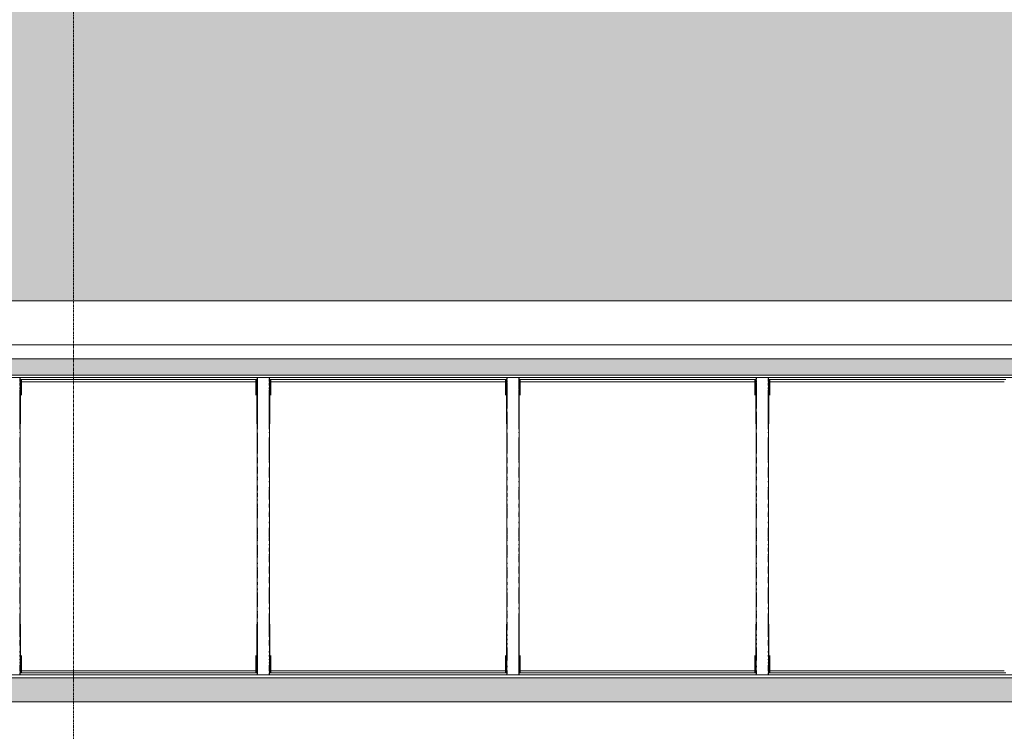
# Model space of a CAD drawing. Header units: millimetres. Extents: x -61176 to 31560, y -11428 to 53287.
# Tile 120 of 124: x -7495 to -2645, y 36209 to 39716. Entities that reach past the tile are written whole.
import ezdxf

# ---------------------------------------------------------------- set-up
doc = ezdxf.new("R2010")
doc.units = ezdxf.units.MM
doc.linetypes.add('Ligne de quadrillage', pattern=[22.225, 12.7, -3.175, 3.175, -3.175])
for name, color, linetype, lineweight in [('A-FLOR', 192, 'Continuous', 9), ('A-FLOR-PATT', 8, 'Continuous', 9), ('A-GENM', 13, 'Continuous', 9), ('A-GLAZ', 151, 'Continuous', 9), ('A-WALL', 113, 'Continuous', 9), ('S-GRID', 1, 'Continuous', 9)]:
    doc.layers.add(name, color=color, linetype=linetype, lineweight=lineweight)

# ---------------------------------------------------------------- blocks, each defined once
blk = doc.blocks.new('Skydome Long - type 1-1325392-Niveau 1')
at = {"layer": 'A-GLAZ'}
for p, q in [((-1862.5, 37964.2), (-11954.5, 37964.2)), ((-11942.3, 37952.6), (-1874.7, 37952.6)), ((-7551, 37952.1), (-7494.6, 37952.1)), ((-7494.2, 37933.6), (-7494.2, 37947.5)), ((-7494.2, 37942.2), (-6323.5, 37942.2)), ((-7492.8, 37938.1), (-7494.2, 37938.6)), ((-7494.2, 37934), (-7492.6, 37934)), ((-7494.2, 37920.9), (-7494.2, 37926.8)), ((-7494.1, 37933.7), (-7494.1, 37947.7)), ((-7494.1, 37921.5), (-7494.1, 37926.3)), ((-7492.8, 37943.8), (-7492.8, 37941.2)), ((-7492.8, 37941.2), (-7491.1, 37941.2)), ((-7492.8, 37893.7), (-7492.8, 37941.2)), ((-7492.6, 37950.4), (-7492.7, 37945.3)), ((-7492.6, 36489.2), (-7492.6, 37950.4)), ((-7491.1, 37941.2), (-7486.2, 37937.8)), ((-7491.1, 37723.6), (-7491.1, 37941.2)), ((-7486.2, 37865), (-7486.2, 37937.8)), ((-6330.8, 37931.4), (-7486.2, 37931.4)), ((-6330.8, 37937.8), (-6325.9, 37941.2)), ((-6330.8, 37937.8), (-6330.8, 37865)), ((-6325.9, 37941.2), (-6324.2, 37941.2)), ((-6325.9, 37723.6), (-6325.9, 37941.2)), ((-6324.3, 37945.3), (-6324.4, 37950.4)), ((-6324.4, 36489.2), (-6324.4, 37950.4)), ((-6324.4, 37934), (-6322.8, 37934)), ((-6324.2, 37941.2), (-6324.2, 37943.8)), ((-6324.2, 37723.6), (-6324.2, 37941.2)), ((-6322.8, 37931.4), (-6324.2, 37931.4)), ((-6322.9, 37944.4), (-6322.9, 37950.4)), ((-6322.9, 37931.4), (-6322.9, 37938.6)), ((-6322.9, 37799.7), (-6322.9, 37927.5)), ((-6322.8, 37943.9), (-6322.8, 37948.6)), ((-6322.8, 37930.5), (-6322.8, 37938.5)), ((-6322.8, 37799.6), (-6322.8, 37927.5)), ((-6322.4, 37952.1), (-6266, 37952.1)), ((-6265.6, 37933.6), (-6265.6, 37947.5)), ((-6265.6, 37942.2), (-5094.9, 37942.2)), ((-6264.2, 37938.1), (-6265.6, 37938.6)), ((-6265.6, 37934), (-6264.1, 37934)), ((-6265.6, 37920.9), (-6265.6, 37926.8)), ((-6265.5, 37933.7), (-6265.5, 37947.7)), ((-6265.5, 37921.5), (-6265.5, 37926.3)), ((-6264.2, 37943.8), (-6264.3, 37941.2)), ((-6264.3, 37941.2), (-6262.5, 37941.2)), ((-6264.3, 37893.7), (-6264.3, 37941.2)), ((-6264, 37950.4), (-6264.1, 37945.3)), ((-6264, 36489.2), (-6264, 37950.4)), ((-6262.5, 37941.2), (-6257.6, 37937.8)), ((-6262.5, 37723.6), (-6262.5, 37941.2)), ((-6257.6, 37865), (-6257.6, 37937.8)), ((-5102.3, 37931.4), (-6257.6, 37931.4)), ((-5102.3, 37937.8), (-5097.4, 37941.2)), ((-5102.3, 37937.8), (-5102.3, 37865)), ((-5097.4, 37941.2), (-5095.6, 37941.2)), ((-5097.4, 37723.6), (-5097.4, 37941.2)), ((-5095.7, 37945.3), (-5095.9, 37950.4)), ((-5095.9, 36489.2), (-5095.9, 37950.4)), ((-5095.8, 37934), (-5094.2, 37934)), ((-5095.6, 37941.2), (-5095.7, 37943.8)), ((-5095.6, 37723.6), (-5095.6, 37941.2)), ((-5094.2, 37931.4), (-5095.6, 37931.4)), ((-5094.3, 37944.4), (-5094.3, 37950.4)), ((-5094.3, 37931.4), (-5094.3, 37938.6)), ((-5094.3, 37799.7), (-5094.3, 37927.5)), ((-5094.2, 37943.9), (-5094.2, 37948.6)), ((-5094.2, 37930.5), (-5094.2, 37938.5)), ((-5094.2, 37799.6), (-5094.2, 37927.5)), ((-5093.8, 37952.1), (-5037.4, 37952.1)), ((-5037.1, 37933.6), (-5037.1, 37947.5)), ((-5037.1, 37942.2), (-3866.4, 37942.2)), ((-5035.6, 37938.1), (-5037.1, 37938.6)), ((-5037.1, 37934), (-5035.5, 37934)), ((-5037.1, 37920.9), (-5037.1, 37926.8)), ((-5036.9, 37933.7), (-5036.9, 37947.7)), ((-5036.9, 37921.5), (-5036.9, 37926.3)), ((-5035.6, 37943.8), (-5035.7, 37941.2)), ((-5035.7, 37941.2), (-5033.9, 37941.2)), ((-5035.7, 37893.7), (-5035.7, 37941.2)), ((-5035.4, 37950.4), (-5035.6, 37945.3)), ((-5035.4, 36489.2), (-5035.4, 37950.4)), ((-5033.9, 37941.2), (-5029, 37937.8)), ((-5033.9, 37723.6), (-5033.9, 37941.2)), ((-5029, 37865), (-5029, 37937.8)), ((-3873.7, 37931.4), (-5029, 37931.4)), ((-3873.7, 37937.8), (-3868.8, 37941.2)), ((-3873.7, 37937.8), (-3873.7, 37865)), ((-3868.8, 37941.2), (-3867, 37941.2)), ((-3868.8, 37723.6), (-3868.8, 37941.2)), ((-3867.1, 37945.3), (-3867.3, 37950.4)), ((-3867.3, 36489.2), (-3867.3, 37950.4)), ((-3867.2, 37934), (-3865.7, 37934)), ((-3867, 37941.2), (-3867.1, 37943.8)), ((-3867, 37723.6), (-3867, 37941.2)), ((-3865.7, 37931.4), (-3867, 37931.4)), ((-3865.8, 37944.4), (-3865.8, 37950.4)), ((-3865.8, 37931.4), (-3865.8, 37938.6)), ((-3865.8, 37799.7), (-3865.8, 37927.5)), ((-3865.7, 37943.9), (-3865.7, 37948.6)), ((-3865.7, 37930.5), (-3865.7, 37938.5)), ((-3865.7, 37799.6), (-3865.7, 37927.5)), ((-3865.3, 37952.1), (-3808.9, 37952.1)), ((-3808.5, 37933.6), (-3808.5, 37947.5)), ((-3808.5, 37942.2), (-2637.8, 37942.2)), ((-3807, 37938.1), (-3808.5, 37938.6)), ((-3808.5, 37934), (-3806.9, 37934)), ((-3808.5, 37920.9), (-3808.5, 37926.8)), ((-3808.4, 37933.7), (-3808.4, 37947.7)), ((-3808.4, 37921.5), (-3808.4, 37926.3)), ((-3807, 37943.8), (-3807.1, 37941.2)), ((-3807.1, 37941.2), (-3805.3, 37941.2)), ((-3807.1, 37893.7), (-3807.1, 37941.2)), ((-3806.8, 37950.4), (-3807, 37945.3)), ((-3806.8, 36489.2), (-3806.8, 37950.4)), ((-3805.3, 37941.2), (-3800.5, 37937.8)), ((-3805.3, 37723.6), (-3805.3, 37941.2)), ((-3800.5, 37865), (-3800.5, 37937.8)), ((-2645.6, 37931.4), (-3800.5, 37931.4)), ((-7494.2, 37913.3), (-7494.2, 37919.2)), ((-7494.2, 37895.4), (-7494.2, 37902.4)), ((-7494.2, 37698.5), (-7494.2, 37889.7)), ((-7494.1, 37913.1), (-7494.1, 37919.2)), ((-7494.1, 37895.5), (-7494.1, 37902.7)), ((-7494.1, 37699.7), (-7494.1, 37890)), ((-7492.8, 37723.6), (-7492.8, 37887.2)), ((-6265.6, 37913.3), (-6265.6, 37919.2)), ((-6265.6, 37895.4), (-6265.6, 37902.4)), ((-6265.6, 37698.5), (-6265.6, 37889.7)), ((-6265.5, 37913.1), (-6265.5, 37919.2)), ((-6265.5, 37895.5), (-6265.5, 37902.7)), ((-6265.5, 37699.7), (-6265.5, 37890)), ((-6264.3, 37723.6), (-6264.3, 37887.2)), ((-5037.1, 37913.3), (-5037.1, 37919.2)), ((-5037.1, 37895.4), (-5037.1, 37902.4)), ((-5037.1, 37698.5), (-5037.1, 37889.7)), ((-5036.9, 37913.1), (-5036.9, 37919.2)), ((-5036.9, 37895.5), (-5036.9, 37902.7)), ((-5036.9, 37699.7), (-5036.9, 37890)), ((-5035.7, 37723.6), (-5035.7, 37887.2)), ((-3808.5, 37913.3), (-3808.5, 37919.2)), ((-3808.5, 37895.4), (-3808.5, 37902.4)), ((-3808.5, 37698.5), (-3808.5, 37889.7)), ((-3808.4, 37913.1), (-3808.4, 37919.2)), ((-3808.4, 37895.5), (-3808.4, 37902.7)), ((-3808.4, 37699.7), (-3808.4, 37890)), ((-3807.1, 37723.6), (-3807.1, 37887.2)), ((-6322.9, 37699.7), (-6322.9, 37783.8)), ((-6322.8, 37698.5), (-6322.8, 37783.9)), ((-5094.3, 37699.7), (-5094.3, 37783.8)), ((-5094.2, 37698.5), (-5094.2, 37783.9)), ((-3865.8, 37699.7), (-3865.8, 37783.8)), ((-3865.7, 37698.5), (-3865.7, 37783.9)), ((-7494.2, 37679.4), (-7494.2, 37683.6)), ((-7494.1, 37679.9), (-7494.1, 37683.7)), ((-6322.9, 37578.5), (-6322.9, 37678.5)), ((-6322.8, 37578.5), (-6322.8, 37679.6)), ((-6265.6, 37679.4), (-6265.6, 37683.6)), ((-6265.5, 37679.9), (-6265.5, 37683.7)), ((-5094.3, 37578.5), (-5094.3, 37678.5)), ((-5094.2, 37578.5), (-5094.2, 37679.6)), ((-5037.1, 37679.4), (-5037.1, 37683.6)), ((-5036.9, 37679.9), (-5036.9, 37683.7)), ((-3865.8, 37578.5), (-3865.8, 37678.5)), ((-3865.7, 37578.5), (-3865.7, 37679.6)), ((-3808.5, 37679.4), (-3808.5, 37683.6)), ((-3808.4, 37679.9), (-3808.4, 37683.7)), ((-7494.2, 37543.4), (-7494.2, 37656.9)), ((-7494.1, 37543.9), (-7494.1, 37655.9)), ((-6265.6, 37543.4), (-6265.6, 37656.9)), ((-6265.5, 37543.9), (-6265.5, 37655.9)), ((-5037.1, 37543.4), (-5037.1, 37656.9)), ((-5036.9, 37543.9), (-5036.9, 37655.9)), ((-3808.5, 37543.4), (-3808.5, 37656.9)), ((-3808.4, 37543.9), (-3808.4, 37655.9)), ((-7494.2, 37533.9), (-7494.2, 37540.3)), ((-7494.1, 37535.2), (-7494.1, 37539.8)), ((-6322.9, 37529.8), (-6322.9, 37558.6)), ((-6322.8, 37529.7), (-6322.8, 37559)), ((-6265.6, 37533.9), (-6265.6, 37540.3)), ((-6265.5, 37535.2), (-6265.5, 37539.8)), ((-5094.3, 37529.8), (-5094.3, 37558.6)), ((-5094.2, 37529.7), (-5094.2, 37559)), ((-5037.1, 37533.9), (-5037.1, 37540.3)), ((-5036.9, 37535.2), (-5036.9, 37539.8)), ((-3865.8, 37529.8), (-3865.8, 37558.6)), ((-3865.7, 37529.7), (-3865.7, 37559)), ((-3808.5, 37533.9), (-3808.5, 37540.3)), ((-3808.4, 37535.2), (-3808.4, 37539.8)), ((-7494.2, 37459.1), (-7494.2, 37509.8)), ((-7494.1, 37460.4), (-7494.1, 37509.5)), ((-6322.9, 37479.9), (-6322.9, 37511.8)), ((-6322.8, 37479.9), (-6322.8, 37513)), ((-6265.6, 37459.1), (-6265.6, 37509.8)), ((-6265.5, 37460.4), (-6265.5, 37509.5)), ((-5094.3, 37479.9), (-5094.3, 37511.8)), ((-5094.2, 37479.9), (-5094.2, 37513)), ((-5037.1, 37459.1), (-5037.1, 37509.8)), ((-5036.9, 37460.4), (-5036.9, 37509.5)), ((-3865.8, 37479.9), (-3865.8, 37511.8)), ((-3865.7, 37479.9), (-3865.7, 37513)), ((-3808.5, 37459.1), (-3808.5, 37509.8)), ((-3808.4, 37460.4), (-3808.4, 37509.5)), ((-7494.2, 37437), (-7494.2, 37441.8)), ((-7494.1, 37437.5), (-7494.1, 37441.9)), ((-6322.9, 37456.6), (-6322.9, 37461.3)), ((-6322.9, 37447.5), (-6322.9, 37452.2)), ((-6322.8, 37456.1), (-6322.8, 37462.6)), ((-6322.8, 37446.9), (-6322.8, 37452.7)), ((-6265.6, 37437), (-6265.6, 37441.8)), ((-6265.5, 37437.5), (-6265.5, 37441.9)), ((-5094.3, 37456.6), (-5094.3, 37461.3)), ((-5094.3, 37447.5), (-5094.3, 37452.2)), ((-5094.2, 37456.1), (-5094.2, 37462.6)), ((-5094.2, 37446.9), (-5094.2, 37452.7)), ((-5037.1, 37437), (-5037.1, 37441.8)), ((-5036.9, 37437.5), (-5036.9, 37441.9)), ((-3865.8, 37456.6), (-3865.8, 37461.3)), ((-3865.8, 37447.5), (-3865.8, 37452.2)), ((-3865.7, 37456.1), (-3865.7, 37462.6)), ((-3865.7, 37446.9), (-3865.7, 37452.7)), ((-3808.5, 37437), (-3808.5, 37441.8)), ((-3808.4, 37437.5), (-3808.4, 37441.9)), ((-7494.2, 37404.9), (-7494.2, 37411.5)), ((-7494.2, 37351.1), (-7494.2, 37401.5)), ((-7494.1, 37405.4), (-7494.1, 37410.2)), ((-7494.1, 37351.1), (-7494.1, 37401)), ((-6322.9, 37396.4), (-6322.9, 37420.6)), ((-6322.8, 37395), (-6322.8, 37420.7)), ((-6265.6, 37404.9), (-6265.6, 37411.5)), ((-6265.6, 37351.1), (-6265.6, 37401.5)), ((-6265.5, 37405.4), (-6265.5, 37410.2)), ((-6265.5, 37351.1), (-6265.5, 37401)), ((-5094.3, 37396.4), (-5094.3, 37420.6)), ((-5094.2, 37395), (-5094.2, 37420.7)), ((-5037.1, 37404.9), (-5037.1, 37411.5)), ((-5037.1, 37351.1), (-5037.1, 37401.5)), ((-5036.9, 37405.4), (-5036.9, 37410.2)), ((-5036.9, 37351.1), (-5036.9, 37401)), ((-3865.8, 37396.4), (-3865.8, 37420.6)), ((-3865.7, 37395), (-3865.7, 37420.7)), ((-3808.5, 37404.9), (-3808.5, 37411.5)), ((-3808.5, 37351.1), (-3808.5, 37401.5)), ((-3808.4, 37405.4), (-3808.4, 37410.2)), ((-3808.4, 37351.1), (-3808.4, 37401)), ((-6322.9, 37364.2), (-6322.9, 37381.8)), ((-6322.9, 37346.8), (-6322.9, 37351.2)), ((-6322.8, 37364.2), (-6322.8, 37382.3)), ((-6322.8, 37346.3), (-6322.8, 37351.2)), ((-5094.3, 37364.2), (-5094.3, 37381.8)), ((-5094.3, 37346.8), (-5094.3, 37351.2)), ((-5094.2, 37364.2), (-5094.2, 37382.3)), ((-5094.2, 37346.3), (-5094.2, 37351.2)), ((-3865.8, 37364.2), (-3865.8, 37381.8)), ((-3865.8, 37346.8), (-3865.8, 37351.2)), ((-3865.7, 37364.2), (-3865.7, 37382.3)), ((-3865.7, 37346.3), (-3865.7, 37351.2)), ((-7494.2, 37311.8), (-7494.2, 37329.9)), ((-7494.2, 37287.3), (-7494.2, 37290.7)), ((-7494.1, 37311.8), (-7494.1, 37329.4)), ((-6322.9, 37314), (-6322.9, 37329.5)), ((-6322.9, 37259), (-6322.9, 37309.6)), ((-6322.8, 37313.5), (-6322.8, 37329.9)), ((-6322.8, 37259), (-6322.8, 37310.1)), ((-6265.6, 37311.8), (-6265.6, 37329.9)), ((-6265.6, 37287.3), (-6265.6, 37290.7)), ((-6265.5, 37311.8), (-6265.5, 37329.4)), ((-5094.3, 37314), (-5094.3, 37329.5)), ((-5094.3, 37259), (-5094.3, 37309.6)), ((-5094.2, 37313.5), (-5094.2, 37329.9)), ((-5094.2, 37259), (-5094.2, 37310.1)), ((-5037.1, 37311.8), (-5037.1, 37329.9)), ((-5037.1, 37287.3), (-5037.1, 37290.7)), ((-5036.9, 37311.8), (-5036.9, 37329.4)), ((-3865.8, 37314), (-3865.8, 37329.5)), ((-3865.8, 37259), (-3865.8, 37309.6)), ((-3865.7, 37313.5), (-3865.7, 37329.9)), ((-3865.7, 37259), (-3865.7, 37310.1)), ((-3808.5, 37311.8), (-3808.5, 37329.9)), ((-3808.5, 37287.3), (-3808.5, 37290.7)), ((-3808.4, 37311.8), (-3808.4, 37329.4)), ((-7494.2, 37265.5), (-7494.2, 37283.8)), ((-7494.1, 37287.8), (-7494.1, 37290.3)), ((-7494.1, 37265.5), (-7494.1, 37283.3)), ((-6265.6, 37265.5), (-6265.6, 37283.8)), ((-6265.5, 37287.8), (-6265.5, 37290.3)), ((-6265.5, 37265.5), (-6265.5, 37283.3)), ((-5037.1, 37265.5), (-5037.1, 37283.8)), ((-5036.9, 37287.8), (-5036.9, 37290.3)), ((-5036.9, 37265.5), (-5036.9, 37283.3)), ((-3808.5, 37265.5), (-3808.5, 37283.8)), ((-3808.4, 37287.8), (-3808.4, 37290.3)), ((-3808.4, 37265.5), (-3808.4, 37283.3)), ((-7494.2, 37234.2), (-7494.2, 37240.7)), ((-7494.2, 37167.8), (-7494.2, 37212.5)), ((-7494.1, 37234.7), (-7494.1, 37238.9)), ((-7494.1, 37168.3), (-7494.1, 37212.5)), ((-6322.9, 37181.6), (-6322.9, 37212.5)), ((-6322.8, 37181.1), (-6322.8, 37212.5)), ((-6265.6, 37234.2), (-6265.6, 37240.7)), ((-6265.6, 37167.8), (-6265.6, 37212.5)), ((-6265.5, 37234.7), (-6265.5, 37238.9)), ((-6265.5, 37168.3), (-6265.5, 37212.5)), ((-5094.3, 37181.6), (-5094.3, 37212.5)), ((-5094.2, 37181.1), (-5094.2, 37212.5)), ((-5037.1, 37234.2), (-5037.1, 37240.7)), ((-5037.1, 37167.8), (-5037.1, 37212.5)), ((-5036.9, 37234.7), (-5036.9, 37238.9)), ((-5036.9, 37168.3), (-5036.9, 37212.5)), ((-3865.8, 37181.6), (-3865.8, 37212.5)), ((-3865.7, 37181.1), (-3865.7, 37212.5)), ((-3808.5, 37234.2), (-3808.5, 37240.7)), ((-3808.5, 37167.8), (-3808.5, 37212.5)), ((-3808.4, 37234.7), (-3808.4, 37238.9)), ((-3808.4, 37168.3), (-3808.4, 37212.5)), ((-7494.2, 37147.8), (-7494.2, 37164.4)), ((-7494.1, 37148.2), (-7494.1, 37163.9)), ((-6322.9, 37155), (-6322.9, 37177.2)), ((-6322.9, 37148.3), (-6322.9, 37150.6)), ((-6322.8, 37154.5), (-6322.8, 37177.7)), ((-6322.8, 37147.8), (-6322.8, 37151.1)), ((-6265.6, 37147.8), (-6265.6, 37164.4)), ((-6265.5, 37148.2), (-6265.5, 37163.9)), ((-5094.3, 37155), (-5094.3, 37177.2)), ((-5094.3, 37148.3), (-5094.3, 37150.6)), ((-5094.2, 37154.5), (-5094.2, 37177.7)), ((-5094.2, 37147.8), (-5094.2, 37151.1)), ((-5037.1, 37147.8), (-5037.1, 37164.4)), ((-5036.9, 37148.2), (-5036.9, 37163.9)), ((-3865.8, 37155), (-3865.8, 37177.2)), ((-3865.8, 37148.3), (-3865.8, 37150.6)), ((-3865.7, 37154.5), (-3865.7, 37177.7)), ((-3865.7, 37147.8), (-3865.7, 37151.1)), ((-3808.5, 37147.8), (-3808.5, 37164.4)), ((-3808.4, 37148.2), (-3808.4, 37163.9)), ((-7494.2, 37126.2), (-7494.2, 37131.2)), ((-7494.2, 37094.7), (-7494.2, 37113)), ((-7494.1, 37126.2), (-7494.1, 37130.7)), ((-7494.1, 37095.2), (-7494.1, 37113)), ((-6322.9, 37075.7), (-6322.9, 37126.3)), ((-6322.8, 37075.2), (-6322.8, 37126.3)), ((-6265.6, 37126.2), (-6265.6, 37131.2)), ((-6265.6, 37094.7), (-6265.6, 37113)), ((-6265.5, 37126.2), (-6265.5, 37130.7)), ((-6265.5, 37095.2), (-6265.5, 37113)), ((-5094.3, 37075.7), (-5094.3, 37126.3)), ((-5094.2, 37075.2), (-5094.2, 37126.3)), ((-5037.1, 37126.2), (-5037.1, 37131.2)), ((-5037.1, 37094.7), (-5037.1, 37113)), ((-5036.9, 37126.2), (-5036.9, 37130.7)), ((-5036.9, 37095.2), (-5036.9, 37113)), ((-3865.8, 37075.7), (-3865.8, 37126.3)), ((-3865.7, 37075.2), (-3865.7, 37126.3)), ((-3808.5, 37126.2), (-3808.5, 37131.2)), ((-3808.5, 37094.7), (-3808.5, 37113)), ((-3808.4, 37126.2), (-3808.4, 37130.7)), ((-3808.4, 37095.2), (-3808.4, 37113)), ((-7494.2, 37075.1), (-7494.2, 37081.7)), ((-7494.2, 37042.2), (-7494.2, 37071.7)), ((-7494.1, 37075.5), (-7494.1, 37080.4)), ((-7494.1, 37042.6), (-7494.1, 37071.2)), ((-6322.9, 37066.3), (-6322.9, 37071.2)), ((-6322.8, 37064.9), (-6322.8, 37071.7)), ((-6265.6, 37075.1), (-6265.6, 37081.7)), ((-6265.6, 37042.2), (-6265.6, 37071.7)), ((-6265.5, 37075.5), (-6265.5, 37080.4)), ((-6265.5, 37042.6), (-6265.5, 37071.2)), ((-5094.3, 37066.3), (-5094.3, 37071.2)), ((-5094.2, 37064.9), (-5094.2, 37071.7)), ((-5037.1, 37075.1), (-5037.1, 37081.7)), ((-5037.1, 37042.2), (-5037.1, 37071.7)), ((-5036.9, 37075.5), (-5036.9, 37080.4)), ((-5036.9, 37042.6), (-5036.9, 37071.2)), ((-3865.8, 37066.3), (-3865.8, 37071.2)), ((-3865.7, 37064.9), (-3865.7, 37071.7)), ((-3808.5, 37075.1), (-3808.5, 37081.7)), ((-3808.5, 37042.2), (-3808.5, 37071.7)), ((-3808.4, 37075.5), (-3808.4, 37080.4)), ((-3808.4, 37042.6), (-3808.4, 37071.2)), ((-7494.2, 36986.5), (-7494.2, 37020.9)), ((-7494.1, 36987.8), (-7494.1, 37020.9)), ((-6322.9, 37034.2), (-6322.9, 37038.4)), ((-6322.9, 37010.1), (-6322.9, 37014.9)), ((-6322.9, 36964.4), (-6322.9, 37005.7)), ((-6322.8, 37033.9), (-6322.8, 37038.9)), ((-6322.8, 37009.6), (-6322.8, 37016.2)), ((-6322.8, 36964), (-6322.8, 37006.1)), ((-6265.6, 36986.5), (-6265.6, 37020.9)), ((-6265.5, 36987.8), (-6265.5, 37020.9)), ((-5094.3, 37034.2), (-5094.3, 37038.4)), ((-5094.3, 37010.1), (-5094.3, 37014.9)), ((-5094.3, 36964.4), (-5094.3, 37005.7)), ((-5094.2, 37033.9), (-5094.2, 37038.9)), ((-5094.2, 37009.6), (-5094.2, 37016.2)), ((-5094.2, 36964), (-5094.2, 37006.1)), ((-5037.1, 36986.5), (-5037.1, 37020.9)), ((-5036.9, 36987.8), (-5036.9, 37020.9)), ((-3865.8, 37034.2), (-3865.8, 37038.4)), ((-3865.8, 37010.1), (-3865.8, 37014.9)), ((-3865.8, 36964.4), (-3865.8, 37005.7)), ((-3865.7, 37033.9), (-3865.7, 37038.9)), ((-3865.7, 37009.6), (-3865.7, 37016.2)), ((-3865.7, 36964), (-3865.7, 37006.1)), ((-3808.5, 36986.5), (-3808.5, 37020.9)), ((-3808.4, 36987.8), (-3808.4, 37020.9)), ((-7494.2, 36938.4), (-7494.2, 36969)), ((-7494.1, 36938.8), (-7494.1, 36968.9)), ((-6265.6, 36938.4), (-6265.6, 36969)), ((-6265.5, 36938.8), (-6265.5, 36968.9)), ((-5037.1, 36938.4), (-5037.1, 36969)), ((-5036.9, 36938.8), (-5036.9, 36968.9)), ((-3808.5, 36938.4), (-3808.5, 36969)), ((-3808.4, 36938.8), (-3808.4, 36968.9)), ((-7494.2, 36838.2), (-7494.2, 36918)), ((-7494.1, 36838.5), (-7494.1, 36918)), ((-6322.9, 36930.4), (-6322.9, 36943.4)), ((-6322.9, 36905.1), (-6322.9, 36912)), ((-6322.8, 36930.5), (-6322.8, 36943.4)), ((-6322.8, 36905.2), (-6322.8, 36913.3)), ((-6265.6, 36838.2), (-6265.6, 36918)), ((-6265.5, 36838.5), (-6265.5, 36918)), ((-5094.3, 36930.4), (-5094.3, 36943.4)), ((-5094.3, 36905.1), (-5094.3, 36912)), ((-5094.2, 36930.5), (-5094.2, 36943.4)), ((-5094.2, 36905.2), (-5094.2, 36913.3)), ((-5037.1, 36838.2), (-5037.1, 36918)), ((-5036.9, 36838.5), (-5036.9, 36918)), ((-3865.8, 36930.4), (-3865.8, 36943.4)), ((-3865.8, 36905.1), (-3865.8, 36912)), ((-3865.7, 36930.5), (-3865.7, 36943.4)), ((-3865.7, 36905.2), (-3865.7, 36913.3)), ((-3808.5, 36838.2), (-3808.5, 36918)), ((-3808.4, 36838.5), (-3808.4, 36918)), ((-6322.9, 36824), (-6322.9, 36892.6)), ((-6322.8, 36822.8), (-6322.8, 36892.6)), ((-5094.3, 36824), (-5094.3, 36892.6)), ((-5094.2, 36822.8), (-5094.2, 36892.6)), ((-3865.8, 36824), (-3865.8, 36892.6)), ((-3865.7, 36822.8), (-3865.7, 36892.6)), ((-7494.2, 36810.8), (-7494.2, 36818.6)), ((-7494.1, 36812), (-7494.1, 36818.6)), ((-6265.6, 36810.8), (-6265.6, 36818.6)), ((-6265.5, 36812), (-6265.5, 36818.6)), ((-5037.1, 36810.8), (-5037.1, 36818.6)), ((-5036.9, 36812), (-5036.9, 36818.6)), ((-3808.5, 36810.8), (-3808.5, 36818.6)), ((-3808.4, 36812), (-3808.4, 36818.6)), ((-7494.2, 36674.6), (-7494.2, 36790)), ((-7494.1, 36674.8), (-7494.1, 36788.7)), ((-6322.9, 36794.4), (-6322.9, 36801)), ((-6322.9, 36766.3), (-6322.9, 36789.1)), ((-6322.8, 36794.4), (-6322.8, 36801.5)), ((-6322.8, 36766), (-6322.8, 36790.3)), ((-6265.6, 36674.6), (-6265.6, 36790)), ((-6265.5, 36674.8), (-6265.5, 36788.7)), ((-5094.3, 36794.4), (-5094.3, 36801)), ((-5094.3, 36766.3), (-5094.3, 36789.1)), ((-5094.2, 36794.4), (-5094.2, 36802.2)), ((-5094.2, 36766), (-5094.2, 36790.3)), ((-5037.1, 36674.6), (-5037.1, 36790)), ((-5036.9, 36674.8), (-5036.9, 36788.7)), ((-3865.8, 36794.4), (-3865.8, 36801)), ((-3865.8, 36766.3), (-3865.8, 36789.1)), ((-3865.7, 36794.4), (-3865.7, 36802.2)), ((-3865.7, 36766), (-3865.7, 36790.3)), ((-3808.5, 36674.6), (-3808.5, 36790)), ((-3808.4, 36674.8), (-3808.4, 36788.7)), ((-7492.8, 36497.7), (-7492.8, 36737.8)), ((-7491.1, 36497.7), (-7491.1, 36737.8)), ((-6325.9, 36497.7), (-6325.9, 36737.8)), ((-6324.2, 36497.7), (-6324.2, 36737.8)), ((-6322.9, 36708.5), (-6322.9, 36747.3)), ((-6322.8, 36708.2), (-6322.8, 36747.3)), ((-6264.3, 36497.7), (-6264.3, 36737.8)), ((-6262.5, 36497.7), (-6262.5, 36737.8)), ((-5097.4, 36497.7), (-5097.4, 36737.8)), ((-5095.6, 36497.7), (-5095.6, 36737.8)), ((-5094.3, 36708.5), (-5094.3, 36747.3)), ((-5094.2, 36708.2), (-5094.2, 36747.3)), ((-5035.7, 36497.7), (-5035.7, 36737.8)), ((-5033.9, 36497.7), (-5033.9, 36737.8)), ((-3868.8, 36497.7), (-3868.8, 36737.8)), ((-3867, 36497.7), (-3867, 36737.8)), ((-3865.8, 36708.5), (-3865.8, 36747.3)), ((-3865.7, 36708.2), (-3865.7, 36747.3)), ((-3807.1, 36497.7), (-3807.1, 36737.8)), ((-3805.3, 36497.7), (-3805.3, 36737.8)), ((-6322.9, 36679), (-6322.9, 36685.6)), ((-6322.9, 36657.5), (-6322.9, 36663.6)), ((-6322.8, 36679.1), (-6322.8, 36686.7)), ((-6322.8, 36657.5), (-6322.8, 36664.6)), ((-5094.3, 36679), (-5094.3, 36685.6)), ((-5094.3, 36657.5), (-5094.3, 36663.6)), ((-5094.2, 36679.1), (-5094.2, 36686.7)), ((-5094.2, 36657.5), (-5094.2, 36664.6)), ((-3865.8, 36679), (-3865.8, 36685.6)), ((-3865.8, 36657.5), (-3865.8, 36663.6)), ((-3865.7, 36679.1), (-3865.7, 36686.7)), ((-3865.7, 36657.5), (-3865.7, 36664.6)), ((-7494.2, 36631.7), (-7494.2, 36657.5)), ((-7494.1, 36633), (-7494.1, 36657.5)), ((-6322.9, 36636.2), (-6322.9, 36642.5)), ((-6322.9, 36558.7), (-6322.9, 36620.9)), ((-6322.8, 36636.1), (-6322.8, 36643.5)), ((-6322.8, 36558.9), (-6322.8, 36621.9)), ((-6265.6, 36631.7), (-6265.6, 36657.5)), ((-6265.5, 36633), (-6265.5, 36657.5)), ((-5094.3, 36636.2), (-5094.3, 36642.5)), ((-5094.3, 36558.7), (-5094.3, 36620.9)), ((-5094.2, 36636.1), (-5094.2, 36643.5)), ((-5094.2, 36558.9), (-5094.2, 36621.9)), ((-5037.1, 36631.7), (-5037.1, 36657.5)), ((-5036.9, 36633), (-5036.9, 36657.5)), ((-3865.8, 36636.2), (-3865.8, 36642.5)), ((-3865.8, 36558.7), (-3865.8, 36620.9)), ((-3865.7, 36636.1), (-3865.7, 36643.5)), ((-3865.7, 36558.9), (-3865.7, 36621.9)), ((-3808.5, 36631.7), (-3808.5, 36657.5)), ((-3808.4, 36633), (-3808.4, 36657.5)), ((-7494.2, 36597.7), (-7494.2, 36604.7)), ((-7494.2, 36577.8), (-7494.2, 36584.6)), ((-7494.2, 36561), (-7494.2, 36565.2)), ((-7494.1, 36598.5), (-7494.1, 36604.6)), ((-7494.1, 36578.6), (-7494.1, 36584.5)), ((-7494.1, 36561.7), (-7494.1, 36565.1)), ((-7486.2, 36500.9), (-7486.2, 36583.1)), ((-6330.8, 36583.1), (-6330.8, 36500.9)), ((-6265.6, 36597.7), (-6265.6, 36604.7)), ((-6265.6, 36577.8), (-6265.6, 36584.6)), ((-6265.6, 36561), (-6265.6, 36565.2)), ((-6265.5, 36598.5), (-6265.5, 36604.6)), ((-6265.5, 36578.6), (-6265.5, 36584.5)), ((-6265.5, 36561.7), (-6265.5, 36565.1)), ((-6257.6, 36500.9), (-6257.6, 36583.1)), ((-5102.3, 36583.1), (-5102.3, 36500.9)), ((-5037.1, 36597.7), (-5037.1, 36604.7)), ((-5037.1, 36577.8), (-5037.1, 36584.6)), ((-5037.1, 36561), (-5037.1, 36565.2)), ((-5036.9, 36598.5), (-5036.9, 36604.6)), ((-5036.9, 36578.6), (-5036.9, 36584.5)), ((-5036.9, 36561.7), (-5036.9, 36565.1)), ((-5029, 36500.9), (-5029, 36583.1)), ((-3873.7, 36583.1), (-3873.7, 36500.9)), ((-3808.5, 36597.7), (-3808.5, 36604.7)), ((-3808.5, 36577.8), (-3808.5, 36584.6)), ((-3808.5, 36561), (-3808.5, 36565.2)), ((-3808.4, 36598.5), (-3808.4, 36604.6)), ((-3808.4, 36578.6), (-3808.4, 36584.5)), ((-3808.4, 36561.7), (-3808.4, 36565.1)), ((-3800.5, 36500.9), (-3800.5, 36583.1)), ((-7494.2, 36544.7), (-7494.2, 36547.1)), ((-7494.2, 36505.8), (-7494.2, 36534.8)), ((-7494.1, 36544.5), (-7494.1, 36547.6)), ((-7494.1, 36506.3), (-7494.1, 36533.9)), ((-6322.9, 36525.2), (-6322.9, 36532.1)), ((-6322.8, 36525.2), (-6322.8, 36531.9)), ((-6265.6, 36544.7), (-6265.6, 36547.1)), ((-6265.6, 36505.8), (-6265.6, 36534.8)), ((-6265.5, 36544.5), (-6265.5, 36547.6)), ((-6265.5, 36506.3), (-6265.5, 36533.9)), ((-5094.3, 36525.2), (-5094.3, 36532.1)), ((-5094.2, 36525.2), (-5094.2, 36531.9)), ((-5037.1, 36544.7), (-5037.1, 36547.1)), ((-5037.1, 36505.8), (-5037.1, 36534.8)), ((-5036.9, 36544.5), (-5036.9, 36547.6)), ((-5036.9, 36506.3), (-5036.9, 36533.9)), ((-3865.8, 36525.2), (-3865.8, 36532.1)), ((-3865.7, 36525.2), (-3865.7, 36531.9)), ((-3808.5, 36544.7), (-3808.5, 36547.1)), ((-3808.5, 36505.8), (-3808.5, 36534.8)), ((-3808.4, 36544.5), (-3808.4, 36547.6)), ((-3808.4, 36506.3), (-3808.4, 36533.9)), ((-11954.5, 36472.8), (-1862.5, 36472.8)), ((-1874.7, 36487), (-11942.3, 36487)), ((-7494.2, 36490.9), (-7494.2, 36496.9)), ((-7494.1, 36489.2), (-7494.1, 36496.5)), ((-6322.8, 36497.1), (-7493.6, 36497.1)), ((-7491.1, 36497.7), (-7492.8, 36497.7)), ((-7492.8, 36497.7), (-7492.8, 36495.6)), ((-7492.7, 36493.9), (-7492.6, 36489.2)), ((-7486.2, 36500.9), (-7491.1, 36497.7)), ((-7486.2, 36507.6), (-6330.8, 36507.6)), ((-7486.2, 36507.4), (-6330.8, 36507.4)), ((-6325.9, 36497.7), (-6330.8, 36500.9)), ((-6324.2, 36497.7), (-6325.9, 36497.7)), ((-6324.4, 36489.2), (-6324.3, 36493.9)), ((-6322.8, 36504.3), (-6324.3, 36504.3)), ((-6324.2, 36507.6), (-6322.8, 36507.6)), ((-6324.2, 36500.5), (-6322.8, 36500.1)), ((-6324.2, 36495.6), (-6324.2, 36497.7)), ((-6322.9, 36492.7), (-6322.9, 36508.7)), ((-6322.8, 36492.8), (-6322.8, 36508.8)), ((-6266, 36487.6), (-6322.4, 36487.6)), ((-6265.6, 36490.9), (-6265.6, 36496.9)), ((-6265.5, 36489.2), (-6265.5, 36496.5)), ((-5094.2, 36497.1), (-6265, 36497.1)), ((-6262.5, 36497.7), (-6264.3, 36497.7)), ((-6264.3, 36497.7), (-6264.2, 36495.6)), ((-6264.1, 36493.9), (-6264, 36489.2)), ((-6257.6, 36500.9), (-6262.5, 36497.7)), ((-6257.6, 36507.6), (-5102.3, 36507.6)), ((-6257.6, 36507.4), (-5102.3, 36507.4)), ((-5097.4, 36497.7), (-5102.3, 36500.9)), ((-5095.6, 36497.7), (-5097.4, 36497.7)), ((-5095.9, 36489.2), (-5095.7, 36493.9)), ((-5094.2, 36504.3), (-5095.8, 36504.3)), ((-5095.7, 36500.5), (-5094.2, 36500.1)), ((-5095.7, 36495.6), (-5095.6, 36497.7)), ((-5095.6, 36507.6), (-5094.2, 36507.6)), ((-5094.3, 36492.7), (-5094.3, 36508.7)), ((-5094.2, 36492.8), (-5094.2, 36508.8)), ((-5037.4, 36487.6), (-5093.8, 36487.6)), ((-5037.1, 36490.9), (-5037.1, 36496.9)), ((-5036.9, 36489.2), (-5036.9, 36496.5)), ((-3865.7, 36497.1), (-5036.5, 36497.1)), ((-5033.9, 36497.7), (-5035.7, 36497.7)), ((-5035.7, 36497.7), (-5035.6, 36495.6)), ((-5035.6, 36493.9), (-5035.4, 36489.2)), ((-5029, 36500.9), (-5033.9, 36497.7)), ((-5029, 36507.6), (-3873.7, 36507.6)), ((-5029, 36507.4), (-3873.7, 36507.4)), ((-3868.8, 36497.7), (-3873.7, 36500.9)), ((-3867, 36497.7), (-3868.8, 36497.7)), ((-3867.3, 36489.2), (-3867.1, 36493.9)), ((-3865.7, 36504.3), (-3867.2, 36504.3)), ((-3867.1, 36500.5), (-3865.7, 36500.1)), ((-3867.1, 36495.6), (-3867, 36497.7)), ((-3867, 36507.6), (-3865.7, 36507.6)), ((-3865.8, 36492.7), (-3865.8, 36508.7)), ((-3865.7, 36492.8), (-3865.7, 36508.8)), ((-3808.9, 36487.6), (-3865.3, 36487.6)), ((-3808.5, 36490.9), (-3808.5, 36496.9)), ((-3808.4, 36489.2), (-3808.4, 36496.5)), ((-2637.1, 36497.1), (-3807.9, 36497.1)), ((-3805.3, 36497.7), (-3807.1, 36497.7)), ((-3807.1, 36497.7), (-3807.1, 36495.6)), ((-3807, 36493.9), (-3806.8, 36489.2)), ((-3800.5, 36500.9), (-3805.3, 36497.7)), ((-3800.5, 36507.6), (-2645.6, 36507.6)), ((-3800.5, 36507.4), (-2645.6, 36507.4))]:
    blk.add_line(p, q, dxfattribs=at)
for centre, major_axis, ratio, start_param, end_param in [((-7494.6, 37950.4), (2.03, 0), 0.830366, 0.001759, 1.570796), ((-7494.6, 37950.4), (0.508, 0), 0.830366, 1.338917, 1.570796), ((-6322.4, 37950.4), (-2.03, 0), 0.830366, 4.712389, 6.281426), ((-6322.4, 37950.4), (0.508, 0), 0.830366, 1.570796, 3.193953), ((-6266, 37950.4), (2.03, 0), 0.830366, 0.001759, 1.570796), ((-6266, 37950.4), (0.508, 0), 0.830366, 1.338917, 1.570796), ((-5093.8, 37950.4), (2.03, 0), 0.830366, 1.570796, 3.139834), ((-5093.8, 37950.4), (0.508, 0), 0.830366, 1.570796, 3.193953), ((-5037.4, 37950.4), (2.03, 0), 0.830366, 0.001759, 1.570796), ((-5037.4, 37950.4), (0.508, 0), 0.830366, 1.338917, 1.570796), ((-3865.3, 37950.4), (-2.03, 0), 0.830366, 4.712389, 6.281426), ((-3865.3, 37950.4), (0.508, 0), 0.830366, 1.570796, 3.193953), ((-3808.9, 37950.4), (2.03, 0), 0.830366, 0.001759, 1.570796), ((-3808.9, 37950.4), (0.508, 0), 0.830366, 1.338917, 1.570796), ((-7494.6, 36489.2), (2.03, 0), 0.767571, 4.712389, 6.281426), ((-7494.6, 36489.2), (0.508, 0), 0.767571, 4.712389, 6.335545), ((-6322.4, 36489.2), (2.03, 0), 0.767571, 3.143352, 4.712389), ((-6322.4, 36489.2), (0.508, 0), 0.767571, 4.48051, 4.712389), ((-6266, 36489.2), (2.03, 0), 0.767571, 4.712389, 6.281426), ((-6266, 36489.2), (0.508, 0), 0.767571, 4.712389, 6.335545), ((-5093.8, 36489.2), (2.03, 0), 0.767571, 3.143352, 4.712389), ((-5093.8, 36489.2), (0.508, 0), 0.767571, 4.48051, 4.712389), ((-5037.4, 36489.2), (2.03, 0), 0.767571, 4.712389, 6.281426), ((-5037.4, 36489.2), (0.508, 0), 0.767571, 4.712389, 6.335545), ((-3865.3, 36489.2), (2.03, 0), 0.767571, 3.143352, 4.712389), ((-3865.3, 36489.2), (0.508, 0), 0.767571, 4.48051, 4.712389), ((-3808.9, 36489.2), (2.03, 0), 0.767571, 4.712389, 6.281426), ((-3808.9, 36489.2), (0.508, 0), 0.767571, 4.712389, 6.335545)]:
    blk.add_ellipse(centre, major_axis=major_axis, ratio=ratio, start_param=start_param, end_param=end_param, dxfattribs=at)
blk = doc.blocks.new('Accrotère R_1 - Accrotère R_1-1333940-Niveau 1')
at = {"layer": 'A-GENM'}
for p, q in [((-36354, 7832.7), (-36354, -34519.1)), ((-38330.9, -1404.1), (-38330.9, -38759.1)), ((-38114, -1621), (-38114, -38549.1))]:
    blk.add_line(p, q, dxfattribs=at)

msp = doc.modelspace()

# ---------------------------------------------------------------- hatches: boundary and pattern name
at = {"layer": 'A-FLOR'}
h = msp.add_hatch(color=10, dxfattribs=at)
h.paths.add_polyline_path([(-53412.645, 29089.958), (-38765.915, 29089.958), (-38765.915, 38243.989), (-38759.054, 38243.989), (-38759.054, 38330.85), (-1404.139, 38330.85), (-1404.139, 38243.989), (-1381.018, 38243.989), (-1381.018, 38043.989), (-1391, 38043.989), (-1391, 36353.989), (3427.784, 36353.989), (3427.784, 45832.377), (-20659.837, 45832.377), (-20659.837, 43136.039), (-43843.999, 43136.039), (-43843.999, 44934.84), (-53501.152, 44934.84), (-53501.152, 29089.958)])
h.paths.add_polyline_path([(-42167.393, 36677.08), (-43350.498, 36677.08), (-43350.498, 37892.08), (-42135.498, 37892.08), (-42135.498, 36677.08)])
h.paths.add_polyline_path([(1118.857, 40662.512), (528.857, 40662.512), (528.857, 40858.79), (258.857, 40858.79), (258.857, 40762.512), (-331.143, 40762.512), (-331.143, 41352.512), (258.857, 41352.512), (258.857, 41058.79), (528.857, 41058.79), (528.857, 41252.512), (1118.857, 41252.512), (1118.857, 40953.467)])
h.paths.add_polyline_path([(-1962.211, 42843.939), (-2379.076, 42843.939), (-2379.076, 43040.217), (-2649.076, 43040.217), (-2649.076, 42943.939), (-3239.076, 42943.939), (-3239.076, 43533.939), (-2649.076, 43533.939), (-2649.076, 43240.217), (-2379.076, 43240.217), (-2379.076, 43433.939), (-1962.211, 43433.939), (-1962.211, 42929.714)])
at = {"layer": 'A-FLOR-PATT'}
h = msp.add_hatch(color=10, dxfattribs=at)
h.paths.add_polyline_path([(-38549.054, 29029.958), (-34519.054, 29029.958), (-34519.054, 36353.989), (-1621, 36353.989), (-1621, 38043.989), (-38549.054, 38043.899), (-38549.054, 29039.301)])
h.paths.add_polyline_path([(-36004.323, 33031.93), (-37204.323, 33031.93), (-37204.323, 33033.338), (-37211.823, 33033.338), (-37211.823, 34247.989), (-35996.823, 34247.989), (-35996.823, 33033.338), (-36004.323, 33033.338)])
h.paths.add_polyline_path([(-17650.398, 36471.591), (-38306.272, 36471.591), (-38305.807, 37962.98), (-14014.313, 37962.575), (-14014.778, 36471.591), (-17481.805, 36471.591)])
h.paths.add_polyline_path([(-4668.722, 36472.831), (-11954.479, 36472.831), (-11954.014, 37964.22), (-1862.521, 37963.815), (-1862.986, 36472.831), (-4500.128, 36472.831)])
h.paths.add_polyline_path([(-20796.913, 36506.134), (-20796.913, 36506.317), (-20853.669, 36506.134)])
h.paths.add_polyline_path([(-27996.913, 36506.134), (-27996.913, 36506.317), (-28018.88, 36506.134)])
h.paths.add_polyline_path([(-32796.913, 36506.134), (-32796.913, 36506.317), (-32823.786, 36506.134)])
h.paths.add_polyline_path([(-29196.913, 36506.134), (-29196.913, 36506.317), (-29199.032, 36506.134)])
h.paths.add_polyline_path([(-33996.913, 36506.134), (-33996.913, 36506.317), (-34003.939, 36506.134)])
h.paths.add_polyline_path([(-14796.913, 36506.134), (-14796.913, 36506.317), (-14952.907, 36506.134)])
h.paths.add_polyline_path([(-23196.913, 36506.134), (-23196.913, 36506.317), (-23213.974, 36506.134)])
h.paths.add_polyline_path([(-15996.913, 36506.134), (-15996.913, 36506.317), (-16048.763, 36506.134)])
h.paths.add_polyline_path([(-5102.263, 36507.374), (-5102.263, 36507.557), (-5174.501, 36507.374)])
h.paths.add_polyline_path([(-6330.834, 36507.374), (-6330.834, 36507.557), (-6354.654, 36507.374)])
h.paths.add_polyline_path([(-8787.977, 36507.374), (-8787.977, 36507.557), (-8799.255, 36507.374)])
h.paths.add_polyline_path([(-10016.549, 36507.374), (-10016.549, 36507.557), (-10063.704, 36507.374)])

# ---------------------------------------------------------------- linework, layer by layer
at = {"layer": 'A-WALL'}
msp.add_line((-1621, 38043.989), (-38549.054, 38043.989), dxfattribs=at)
at = {"layer": 'S-GRID', "linetype": 'Ligne de quadrillage', "lineweight": 18}
msp.add_line((-7229.115, -9486.555), (-7229.115, 51986.924), dxfattribs=at)

# ---------------------------------------------------------------- block references
at = {"layer": 'A-GENM', "rotation": 270.0000000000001}
msp.add_blockref('Accrotère R_1 - Accrotère R_1-1333940-Niveau 1', (0, 0), dxfattribs=at)
at = {"layer": 'A-GLAZ'}
msp.add_blockref('Skydome Long - type 1-1325392-Niveau 1', (0, 0), dxfattribs=at)

doc.saveas('drawing.dxf')
